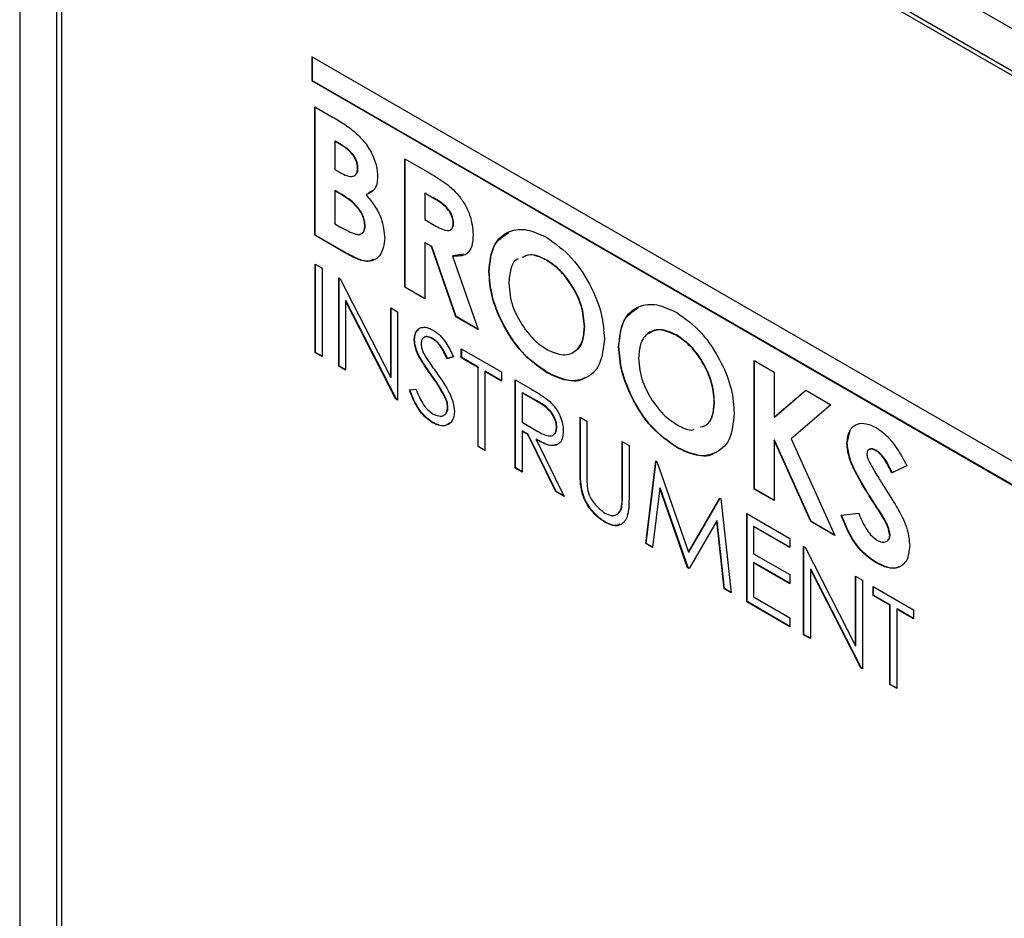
# Model space of a CAD drawing. Header units: inches. Extents: x 6 to 26.3, y 3.7 to 17.6.
# Tile 14 of 24: x 22.5 to 23.5, y 11.8 to 12.8. Entities that reach past the tile are written whole.
import ezdxf

# ---------------------------------------------------------------- set-up
doc = ezdxf.new("R2010")
doc.units = ezdxf.units.IN
doc.header["$LTSCALE"] = 2
doc.header["$MEASUREMENT"] = 0

msp = doc.modelspace()

# ---------------------------------------------------------------- linework, layer by layer
at = {"color": 7, "linetype": 'Continuous', "lineweight": 25}
for p, q in [((24.5663, 12.1681), (22.6974, 13.247)), ((24.5663, 12.1232), (22.6953, 13.2033)), ((22.7007, 13.1955), (24.5738, 12.1141)), ((22.4655, 13.113), (22.4655, 10.1147)), ((22.5044, 13.093), (22.5044, 10.3078)), ((22.5098, 13.0852), (22.5098, 10.3106)), ((24.2599, 11.8871), (22.7749, 12.7443)), ((22.7749, 12.7443), (22.7749, 12.719)), ((22.7753, 12.7441), (22.7753, 12.7192)), ((22.7753, 12.7192), (22.7749, 12.719)), ((22.7749, 12.719), (24.2599, 11.8618)), ((22.7753, 12.7192), (24.2599, 11.8622)), ((22.7781, 12.6913), (22.797, 12.6804)), ((22.7781, 12.5552), (22.7781, 12.6913)), ((22.7785, 12.5554), (22.7785, 12.6911)), ((22.7996, 12.6548), (22.7993, 12.6546)), ((22.7993, 12.6546), (22.7993, 12.625)), ((22.8059, 12.6508), (22.7993, 12.6546)), ((22.8063, 12.651), (22.7996, 12.6548)), ((22.8063, 12.651), (22.8059, 12.6508)), ((22.8733, 12.6363), (22.898, 12.6221)), ((22.8733, 12.5002), (22.8733, 12.6363)), ((22.8737, 12.5004), (22.8737, 12.6361)), ((22.7993, 12.625), (22.8049, 12.6217)), ((22.8238, 12.6265), (22.8234, 12.6263)), ((22.7996, 12.6025), (22.7993, 12.6023)), ((22.7993, 12.6023), (22.7993, 12.5674)), ((22.8043, 12.5994), (22.7993, 12.6023)), ((22.8047, 12.5996), (22.7996, 12.6025)), ((22.8047, 12.5996), (22.8043, 12.5994)), ((22.8327, 12.5984), (22.8324, 12.5982)), ((22.8385, 12.602), (22.8348, 12.5997)), ((22.8948, 12.5999), (22.8945, 12.5997)), ((22.9017, 12.5955), (22.8945, 12.5997)), ((22.8945, 12.5997), (22.8945, 12.5718)), ((22.902, 12.5957), (22.8948, 12.5999)), ((22.902, 12.5957), (22.9017, 12.5955)), ((22.7993, 12.5674), (22.8054, 12.5639)), ((22.8945, 12.5718), (22.9027, 12.567)), ((22.925, 12.5685), (22.9247, 12.5683)), ((22.8314, 12.5652), (22.831, 12.565)), ((22.7785, 12.5554), (22.7781, 12.5552)), ((22.8113, 12.536), (22.7781, 12.5552)), ((22.8116, 12.5363), (22.7785, 12.5554)), ((22.8948, 12.5475), (22.8945, 12.5473)), ((22.8945, 12.5473), (22.8945, 12.488)), ((22.9016, 12.5432), (22.8945, 12.5473)), ((22.902, 12.5434), (22.8948, 12.5475)), ((22.8116, 12.5363), (22.8113, 12.536)), ((22.902, 12.5434), (22.9016, 12.5432)), ((22.9276, 12.4689), (22.9016, 12.5432)), ((22.928, 12.4691), (22.902, 12.5434)), ((22.9243, 12.5333), (22.9239, 12.5331)), ((22.9239, 12.5331), (22.9511, 12.4553)), ((22.9355, 12.5351), (22.9243, 12.5333)), ((23.0239, 12.5289), (23.0235, 12.5287)), ((22.7785, 12.5245), (22.7858, 12.5203)), ((22.7785, 12.4309), (22.7785, 12.5245)), ((22.7789, 12.4311), (22.7789, 12.5243)), ((22.7858, 12.5203), (22.7858, 12.4267)), ((22.9628, 12.5171), (22.9625, 12.5169)), ((22.8035, 12.5101), (22.805, 12.5092)), ((22.8035, 12.4165), (22.8035, 12.5101)), ((22.8038, 12.4167), (22.8038, 12.5099)), ((22.805, 12.5092), (22.8585, 12.4047)), ((22.8737, 12.5004), (22.8733, 12.5002)), ((22.8945, 12.488), (22.8733, 12.5002)), ((22.8945, 12.4884), (22.8737, 12.5004)), ((22.8111, 12.486), (22.8107, 12.4858)), ((22.8107, 12.4858), (22.8107, 12.4123)), ((22.8641, 12.3815), (22.8107, 12.4858)), ((22.8645, 12.3817), (22.8111, 12.486)), ((22.8585, 12.4783), (22.8658, 12.4741)), ((22.8585, 12.4047), (22.8585, 12.4783)), ((22.8589, 12.4049), (22.8589, 12.4781)), ((22.8658, 12.4741), (22.8658, 12.3805)), ((22.928, 12.4691), (22.9276, 12.4689)), ((22.9511, 12.4553), (22.9276, 12.4689)), ((22.9509, 12.4558), (22.928, 12.4691)), ((23.064, 12.4585), (23.0637, 12.4583)), ((22.8838, 12.4447), (22.8835, 12.4445)), ((22.903, 12.4459), (22.9026, 12.4457)), ((23.1614, 12.4495), (23.161, 12.4493)), ((22.9333, 12.4351), (22.9759, 12.4105)), ((22.9333, 12.4255), (22.9333, 12.4351)), ((22.9337, 12.4257), (22.9337, 12.4349)), ((23.1003, 12.4377), (23.0999, 12.4375)), ((22.7789, 12.4311), (22.7785, 12.4309)), ((22.7858, 12.4267), (22.7785, 12.4309)), ((22.7858, 12.4271), (22.7789, 12.4311)), ((22.8883, 12.4278), (22.888, 12.4276)), ((22.925, 12.4265), (22.9184, 12.4245)), ((22.9188, 12.4247), (22.9184, 12.4245)), ((22.9254, 12.4267), (22.9188, 12.4247)), ((22.9337, 12.4257), (22.9333, 12.4255)), ((22.951, 12.4153), (22.9333, 12.4255)), ((22.9513, 12.4155), (22.9337, 12.4257)), ((23.2435, 12.4226), (23.2646, 12.4104)), ((23.2435, 12.2865), (23.2435, 12.4226)), ((23.2438, 12.2867), (23.2438, 12.4224)), ((22.8038, 12.4167), (22.8035, 12.4165)), ((22.8107, 12.4123), (22.8035, 12.4165)), ((22.8107, 12.4127), (22.8038, 12.4167)), ((22.9513, 12.4155), (22.951, 12.4153)), ((22.951, 12.3314), (22.951, 12.4153)), ((22.9513, 12.3316), (22.9513, 12.4155)), ((22.9586, 12.4113), (22.9582, 12.4111)), ((22.9582, 12.4111), (22.9582, 12.3272)), ((22.9759, 12.4009), (22.9582, 12.4111)), ((22.9759, 12.4013), (22.9586, 12.4113)), ((22.8589, 12.4049), (22.8585, 12.4047)), ((22.9016, 12.4074), (22.9013, 12.4072)), ((22.9759, 12.4105), (22.9759, 12.4009)), ((22.9904, 12.4021), (23.0067, 12.3928)), ((22.9904, 12.3086), (22.9904, 12.4021)), ((22.9908, 12.3088), (22.9908, 12.4019)), ((23.0244, 12.4099), (23.024, 12.4097)), ((23.2646, 12.4104), (23.2646, 12.3625)), ((22.8783, 12.3914), (22.8851, 12.3922)), ((23.2646, 12.3625), (23.2981, 12.3911)), ((23.265, 12.3627), (23.2981, 12.3911)), ((23.2981, 12.3911), (23.3248, 12.3757)), ((22.8645, 12.3817), (22.8641, 12.3815)), ((22.8658, 12.3805), (22.8641, 12.3815)), ((22.8658, 12.3809), (22.8645, 12.3817)), ((22.9162, 12.3841), (22.9159, 12.3839)), ((22.9981, 12.3885), (22.9977, 12.3883)), ((22.9977, 12.3883), (22.9977, 12.3572)), ((23.0129, 12.3796), (22.9977, 12.3883)), ((23.0133, 12.3798), (22.9981, 12.3885)), ((23.0133, 12.3798), (23.0129, 12.3796)), ((22.9191, 12.3732), (22.9188, 12.373)), ((23.2015, 12.3791), (23.2012, 12.3789)), ((23.3248, 12.3757), (23.2828, 12.3398)), ((23.059, 12.3626), (23.0663, 12.3584)), ((23.059, 12.3061), (23.059, 12.3626)), ((23.0594, 12.3063), (23.0594, 12.3624)), ((23.265, 12.3627), (23.2646, 12.3625)), ((22.9033, 12.3569), (22.9029, 12.3567)), ((22.9977, 12.3572), (23.0126, 12.3485)), ((23.0344, 12.3522), (23.0341, 12.352)), ((23.0663, 12.3584), (23.0663, 12.3023)), ((23.342, 12.3351), (23.345, 12.3484)), ((22.9981, 12.3478), (22.9977, 12.3476)), ((22.9977, 12.3476), (22.9977, 12.3044)), ((23.0036, 12.3442), (22.9977, 12.3476)), ((23.004, 12.3444), (22.9981, 12.3478)), ((23.004, 12.3444), (23.0036, 12.3442)), ((23.0334, 12.2838), (23.0036, 12.3442)), ((23.0337, 12.284), (23.004, 12.3444)), ((23.013, 12.3392), (23.0126, 12.339)), ((23.0126, 12.339), (23.0424, 12.2786)), ((23.265, 12.3383), (23.2646, 12.3381)), ((23.2646, 12.3381), (23.2646, 12.2743)), ((23.3034, 12.252), (23.2646, 12.3381)), ((23.3037, 12.2522), (23.265, 12.3383)), ((23.2828, 12.3398), (23.3288, 12.2373)), ((22.9513, 12.3316), (22.951, 12.3314)), ((22.9582, 12.3272), (22.951, 12.3314)), ((22.9582, 12.3276), (22.9513, 12.3316)), ((23.1037, 12.3368), (23.1109, 12.3326)), ((23.1037, 12.2807), (23.1037, 12.3368)), ((23.104, 12.2809), (23.104, 12.3366)), ((23.1109, 12.3326), (23.1109, 12.2761)), ((23.1619, 12.3306), (23.1615, 12.3304)), ((23.342, 12.3351), (23.3417, 12.3349)), ((23.3727, 12.3275), (23.3724, 12.3273)), ((22.9908, 12.3088), (22.9904, 12.3086)), ((22.9977, 12.3044), (22.9904, 12.3086)), ((22.9977, 12.3048), (22.9908, 12.3088)), ((23.1286, 12.2288), (23.1393, 12.3162)), ((23.129, 12.229), (23.1396, 12.316)), ((23.1393, 12.3162), (23.1403, 12.3156)), ((23.1403, 12.3156), (23.1738, 12.2195)), ((23.4051, 12.3111), (23.3893, 12.3035)), ((23.4055, 12.3113), (23.3897, 12.3037)), ((23.0594, 12.3063), (23.059, 12.3061)), ((23.3897, 12.3037), (23.3893, 12.3035)), ((23.0608, 12.2857), (23.0605, 12.2855)), ((23.1437, 12.2876), (23.1359, 12.2246)), ((23.144, 12.2878), (23.1437, 12.2876)), ((23.173, 12.2032), (23.1437, 12.2876)), ((23.1734, 12.2034), (23.144, 12.2878)), ((23.2438, 12.2867), (23.2435, 12.2865)), ((23.2646, 12.2743), (23.2435, 12.2865)), ((23.2646, 12.2747), (23.2438, 12.2867)), ((23.0337, 12.284), (23.0334, 12.2838)), ((23.0424, 12.2786), (23.0334, 12.2838)), ((23.0421, 12.2792), (23.0337, 12.284)), ((23.104, 12.2809), (23.1037, 12.2807)), ((23.1738, 12.2195), (23.2072, 12.277)), ((23.1741, 12.2197), (23.2073, 12.2769)), ((23.2072, 12.277), (23.2082, 12.2764)), ((23.2082, 12.2764), (23.219, 12.1767)), ((23.1032, 12.2669), (23.1028, 12.2667)), ((23.3717, 12.2702), (23.3714, 12.27)), ((23.2356, 12.2606), (23.2813, 12.2342)), ((23.2356, 12.1671), (23.2356, 12.2606)), ((23.2359, 12.1673), (23.2359, 12.2604)), ((23.3356, 12.2588), (23.3542, 12.261)), ((23.0861, 12.2514), (23.0858, 12.2512)), ((23.2039, 12.2527), (23.1747, 12.2022)), ((23.2043, 12.2529), (23.2039, 12.2527)), ((23.2117, 12.1809), (23.2039, 12.2527)), ((23.212, 12.1811), (23.2043, 12.2529)), ((23.2432, 12.247), (23.2429, 12.2468)), ((23.2429, 12.2468), (23.2429, 12.218)), ((23.2813, 12.2246), (23.2429, 12.2468)), ((23.2813, 12.225), (23.2432, 12.247)), ((23.3037, 12.2522), (23.3034, 12.252)), ((23.3288, 12.2373), (23.3034, 12.252)), ((23.3286, 12.2378), (23.3037, 12.2522)), ((23.2813, 12.2342), (23.2813, 12.2246)), ((23.3874, 12.2377), (23.387, 12.2375)), ((23.129, 12.229), (23.1286, 12.2288)), ((23.1359, 12.2246), (23.1286, 12.2288)), ((23.136, 12.225), (23.129, 12.229)), ((23.2958, 12.2258), (23.2974, 12.225)), ((23.2958, 12.1323), (23.2958, 12.2258)), ((23.2962, 12.1325), (23.2962, 12.2256)), ((23.2974, 12.225), (23.3509, 12.1204)), ((23.1741, 12.2197), (23.1738, 12.2195)), ((23.2429, 12.218), (23.2813, 12.1959)), ((23.1734, 12.2034), (23.173, 12.2032)), ((23.1747, 12.2022), (23.173, 12.2032)), ((23.1748, 12.2025), (23.1734, 12.2034)), ((23.2432, 12.2086), (23.2429, 12.2084)), ((23.2429, 12.2084), (23.2429, 12.1725)), ((23.2813, 12.1863), (23.2429, 12.2084)), ((23.2813, 12.1867), (23.2432, 12.2086)), ((23.3731, 12.2086), (23.3728, 12.2084)), ((23.2813, 12.1959), (23.2813, 12.1863)), ((23.3035, 12.2018), (23.3031, 12.2016)), ((23.3031, 12.2016), (23.3031, 12.1281)), ((23.3565, 12.0973), (23.3031, 12.2016)), ((23.3569, 12.0975), (23.3035, 12.2018)), ((23.3509, 12.1941), (23.3582, 12.1899)), ((23.3509, 12.1204), (23.3509, 12.1941)), ((23.3512, 12.1206), (23.3512, 12.1939)), ((23.3582, 12.1899), (23.3582, 12.0963)), ((23.3696, 12.1833), (23.4122, 12.1587)), ((23.3696, 12.1737), (23.3696, 12.1833)), ((23.3699, 12.1739), (23.3699, 12.1831)), ((23.212, 12.1811), (23.2117, 12.1809)), ((23.219, 12.1767), (23.2117, 12.1809)), ((23.2189, 12.1771), (23.212, 12.1811)), ((23.2429, 12.1725), (23.2813, 12.1503)), ((23.3699, 12.1739), (23.3696, 12.1737)), ((23.3873, 12.1635), (23.3696, 12.1737)), ((23.3876, 12.1637), (23.3699, 12.1739)), ((23.2359, 12.1673), (23.2356, 12.1671)), ((23.2813, 12.1407), (23.2356, 12.1671)), ((23.2813, 12.1411), (23.2359, 12.1673)), ((23.3876, 12.1637), (23.3873, 12.1635)), ((23.3873, 12.0795), (23.3873, 12.1635)), ((23.3876, 12.0797), (23.3876, 12.1637)), ((23.2813, 12.1503), (23.2813, 12.1407)), ((23.3949, 12.1595), (23.3945, 12.1593)), ((23.3945, 12.1593), (23.3945, 12.0753)), ((23.4122, 12.1491), (23.3945, 12.1593)), ((23.4122, 12.1495), (23.3949, 12.1595)), ((23.4122, 12.1587), (23.4122, 12.1491)), ((23.2962, 12.1325), (23.2958, 12.1323)), ((23.3031, 12.1281), (23.2958, 12.1323)), ((23.3031, 12.1285), (23.2962, 12.1325)), ((23.3512, 12.1206), (23.3509, 12.1204)), ((23.3569, 12.0975), (23.3565, 12.0973)), ((23.3582, 12.0963), (23.3565, 12.0973)), ((23.3582, 12.0967), (23.3569, 12.0975)), ((23.3876, 12.0797), (23.3873, 12.0795)), ((23.3945, 12.0753), (23.3873, 12.0795)), ((23.3945, 12.0757), (23.3876, 12.0797))]:
    msp.add_line(p, q, dxfattribs=at)
for points, knots in [([(22.797, 12.6804), (22.8015, 12.6778), (22.8096, 12.6731), (22.8175, 12.6668), (22.821, 12.6641)], [0, 0, 0, 0, 0.560274, 1, 1, 1, 1]), ([(22.821, 12.6641), (22.8246, 12.6606), (22.8317, 12.6537), (22.8394, 12.6406), (22.8439, 12.628), (22.8444, 12.6209), (22.8446, 12.6174)], [0, 0, 0, 0, 0.280133, 0.559769, 0.779782, 1, 1, 1, 1]), ([(22.8234, 12.6263), (22.8232, 12.6288), (22.8228, 12.6326), (22.8202, 12.6378), (22.8153, 12.6448), (22.8101, 12.6481), (22.8059, 12.6508)], [0, 0, 0, 0, 0.24957, 0.375336, 0.50123, 1, 1, 1, 1]), ([(22.8238, 12.6265), (22.8235, 12.6291), (22.8232, 12.6328), (22.8206, 12.638), (22.8156, 12.645), (22.8104, 12.6483), (22.8063, 12.651)], [0, 0, 0, 0, 0.24957, 0.375336, 0.50123, 1, 1, 1, 1]), ([(22.8049, 12.6217), (22.8073, 12.6204), (22.8121, 12.6179), (22.8185, 12.6169), (22.8229, 12.6201), (22.8233, 12.6242), (22.8234, 12.6263)], [0, 0, 0, 0, 0.28109, 0.560548, 0.780097, 1, 1, 1, 1]), ([(22.8219, 12.6203), (22.8222, 12.6204), (22.8237, 12.6215), (22.8238, 12.6242), (22.8238, 12.6265)], [0, 0, 0, 0, 0.163347, 1, 1, 1, 1]), ([(22.898, 12.6221), (22.9035, 12.6188), (22.9146, 12.6122), (22.9287, 12.6007), (22.9375, 12.5874), (22.9442, 12.573), (22.9452, 12.5627), (22.9458, 12.5558)], [0, 0, 0, 0, 0.2511787, 0.5005926, 0.6258505, 0.7511592, 1, 1, 1, 1]), ([(22.8446, 12.6174), (22.8444, 12.6146), (22.8441, 12.609), (22.8403, 12.6015), (22.8354, 12.5995), (22.8324, 12.5982)], [0, 0, 0, 0, 0.280312, 0.560497, 1, 1, 1, 1]), ([(22.831, 12.565), (22.8309, 12.5668), (22.8307, 12.5703), (22.8287, 12.5761), (22.8256, 12.5816), (22.8179, 12.5912), (22.8103, 12.5957), (22.8043, 12.5994)], [0, 0, 0, 0, 0.125209, 0.250312, 0.375529, 0.500753, 1, 1, 1, 1]), ([(22.8314, 12.5652), (22.8313, 12.567), (22.8311, 12.5705), (22.8291, 12.5763), (22.826, 12.5818), (22.8182, 12.5914), (22.8107, 12.5959), (22.8047, 12.5996)], [0, 0, 0, 0, 0.125209, 0.250312, 0.375529, 0.500753, 1, 1, 1, 1]), ([(22.8324, 12.5982), (22.8355, 12.5944), (22.8418, 12.5868), (22.8504, 12.5702), (22.8515, 12.5588), (22.8522, 12.5518)], [0, 0, 0, 0, 0.281308, 0.561672, 1, 1, 1, 1]), ([(22.9247, 12.5683), (22.9246, 12.5698), (22.9243, 12.5728), (22.9224, 12.5776), (22.9196, 12.5821), (22.9129, 12.5894), (22.9066, 12.5928), (22.9017, 12.5955)], [0, 0, 0, 0, 0.124882, 0.249748, 0.37481, 0.500002, 1, 1, 1, 1]), ([(22.925, 12.5685), (22.9249, 12.57), (22.9247, 12.573), (22.9228, 12.5778), (22.92, 12.5823), (22.9132, 12.5897), (22.907, 12.593), (22.902, 12.5957)], [0, 0, 0, 0, 0.124882, 0.249748, 0.37481, 0.500002, 1, 1, 1, 1]), ([(22.9027, 12.567), (22.9075, 12.5643), (22.9135, 12.5609), (22.9203, 12.56), (22.923, 12.5613), (22.9245, 12.5643), (22.9246, 12.567), (22.9247, 12.5683)], [0, 0, 0, 0, 0.500158, 0.625286, 0.749983, 0.874845, 1, 1, 1, 1]), ([(22.9237, 12.5629), (22.9241, 12.5635), (22.925, 12.5649), (22.925, 12.5672), (22.925, 12.5685)], [0, 0, 0, 0, 0.381931, 1, 1, 1, 1]), ([(22.8054, 12.5639), (22.8109, 12.5607), (22.8178, 12.5568), (22.8256, 12.5559), (22.8287, 12.5572), (22.8307, 12.5604), (22.8309, 12.5635), (22.831, 12.565)], [0, 0, 0, 0, 0.500132, 0.625245, 0.750148, 0.874948, 1, 1, 1, 1]), ([(22.826, 12.5564), (22.827, 12.5567), (22.8292, 12.5574), (22.8311, 12.5606), (22.8313, 12.5637), (22.8314, 12.5652)], [0, 0, 0, 0, 0.323882, 0.6616, 1, 1, 1, 1]), ([(22.9625, 12.5169), (22.9635, 12.5267), (22.9657, 12.5464), (22.9822, 12.5604), (23.0025, 12.5628), (23.0168, 12.5562), (23.0239, 12.5529)], [0, 0, 0, 0, 0.279652, 0.5592132, 0.7796517, 1, 1, 1, 1]), ([(22.9628, 12.5171), (22.9638, 12.5272), (22.9656, 12.5463), (22.9775, 12.5541), (22.9831, 12.5577)], [0, 0, 0, 0, 0.528552, 1, 1, 1, 1]), ([(22.8522, 12.5518), (22.8513, 12.5458), (22.8497, 12.5338), (22.8383, 12.5265), (22.8245, 12.5288), (22.8157, 12.5336), (22.8113, 12.536)], [0, 0, 0, 0, 0.279164, 0.55844, 0.778689, 1, 1, 1, 1]), ([(22.9458, 12.5558), (22.9456, 12.5516), (22.9451, 12.5432), (22.9384, 12.5327), (22.9294, 12.533), (22.9239, 12.5331)], [0, 0, 0, 0, 0.281092, 0.56133, 1, 1, 1, 1]), ([(23.0239, 12.5529), (23.033, 12.5463), (23.0511, 12.5332), (23.071, 12.502), (23.0831, 12.4715), (23.0842, 12.4543), (23.0848, 12.4458)], [0, 0, 0, 0, 0.279373, 0.559177, 0.779507, 1, 1, 1, 1]), ([(22.8399, 12.53), (22.839, 12.5293), (22.8353, 12.5263), (22.8246, 12.5294), (22.816, 12.534), (22.8116, 12.5363)], [0, 0, 0, 0, 0.134941, 0.566431, 1, 1, 1, 1]), ([(22.9936, 12.5301), (22.9931, 12.5299), (22.989, 12.5287), (22.9849, 12.5196), (22.984, 12.5094), (22.9836, 12.5043)], [0, 0, 0, 0, 0.056096, 0.527616, 1, 1, 1, 1]), ([(23.0235, 12.5287), (23.0174, 12.5317), (23.0075, 12.5365), (23.0004, 12.5329), (22.9978, 12.5315)], [0, 0, 0, 0, 0.623863, 1, 1, 1, 1]), ([(23.0239, 12.5289), (23.0177, 12.5319), (23.0079, 12.5367), (23.0008, 12.5331), (22.9981, 12.5317)], [0, 0, 0, 0, 0.623863, 1, 1, 1, 1]), ([(23.0637, 12.4583), (23.063, 12.4656), (23.0617, 12.4802), (23.0509, 12.5019), (23.0376, 12.5191), (23.0282, 12.5255), (23.0235, 12.5287)], [0, 0, 0, 0, 0.27975, 0.559445, 0.779656, 1, 1, 1, 1]), ([(23.064, 12.4585), (23.0634, 12.4658), (23.0621, 12.4804), (23.0512, 12.5021), (23.038, 12.5193), (23.0286, 12.5257), (23.0239, 12.5289)], [0, 0, 0, 0, 0.27975, 0.559445, 0.779656, 1, 1, 1, 1]), ([(23.024, 12.4097), (23.0149, 12.4162), (22.9966, 12.429), (22.9766, 12.4604), (22.9643, 12.4909), (22.9631, 12.5082), (22.9625, 12.5169)], [0, 0, 0, 0, 0.2796223, 0.5592021, 0.7795699, 1, 1, 1, 1]), ([(23.0244, 12.4099), (23.0152, 12.4164), (22.9969, 12.4292), (22.9769, 12.4606), (22.9647, 12.4911), (22.9634, 12.5084), (22.9628, 12.5171)], [0, 0, 0, 0, 0.2796223, 0.5592021, 0.7795699, 1, 1, 1, 1]), ([(22.9836, 12.5043), (22.9843, 12.496), (22.9855, 12.4811), (22.9943, 12.4662), (22.9981, 12.4596)], [0, 0, 0, 0, 0.5593913, 1, 1, 1, 1]), ([(23.0999, 12.4375), (23.101, 12.4473), (23.1032, 12.467), (23.1197, 12.481), (23.14, 12.4834), (23.1542, 12.4768), (23.1614, 12.4735)], [0, 0, 0, 0, 0.279652, 0.559213, 0.779652, 1, 1, 1, 1]), ([(23.1003, 12.4377), (23.1012, 12.4478), (23.103, 12.4669), (23.115, 12.4747), (23.1206, 12.4784)], [0, 0, 0, 0, 0.528552, 1, 1, 1, 1]), ([(23.1614, 12.4735), (23.1705, 12.467), (23.1886, 12.4538), (23.2085, 12.4226), (23.2206, 12.3922), (23.2217, 12.375), (23.2223, 12.3664)], [0, 0, 0, 0, 0.279373, 0.559177, 0.779507, 1, 1, 1, 1]), ([(22.8835, 12.4445), (22.8838, 12.4476), (22.8845, 12.4538), (22.89, 12.4579), (22.8967, 12.458), (22.9012, 12.4559), (22.9034, 12.4548)], [0, 0, 0, 0, 0.279531, 0.558833, 0.779349, 1, 1, 1, 1]), ([(22.8838, 12.4447), (22.884, 12.448), (22.8843, 12.4526), (22.887, 12.4544), (22.8878, 12.4549)], [0, 0, 0, 0, 0.7222171, 1, 1, 1, 1]), ([(22.9034, 12.4548), (22.9059, 12.4531), (22.9109, 12.4496), (22.9187, 12.4396), (22.9226, 12.4315), (22.925, 12.4265)], [0, 0, 0, 0, 0.279791, 0.559491, 1, 1, 1, 1]), ([(22.9981, 12.4596), (23.0025, 12.4537), (23.0104, 12.4431), (23.0198, 12.4369), (23.024, 12.4342)], [0, 0, 0, 0, 0.55937, 1, 1, 1, 1]), ([(23.024, 12.4342), (23.0299, 12.4316), (23.0418, 12.4264), (23.0548, 12.4318), (23.0626, 12.4428), (23.0633, 12.4531), (23.0637, 12.4583)], [0, 0, 0, 0, 0.279435, 0.559151, 0.779445, 1, 1, 1, 1]), ([(23.0538, 12.4332), (23.0543, 12.4334), (23.0584, 12.4347), (23.0627, 12.4434), (23.0636, 12.4535), (23.064, 12.4585)], [0, 0, 0, 0, 0.060835, 0.530141, 1, 1, 1, 1]), ([(23.161, 12.4493), (23.155, 12.452), (23.143, 12.4573), (23.1298, 12.4521), (23.1221, 12.4407), (23.1214, 12.4302), (23.1211, 12.425)], [0, 0, 0, 0, 0.279587, 0.559106, 0.779351, 1, 1, 1, 1]), ([(23.1614, 12.4495), (23.1553, 12.4523), (23.1437, 12.4577), (23.1354, 12.4531), (23.1314, 12.4509)], [0, 0, 0, 0, 0.524648, 1, 1, 1, 1]), ([(22.888, 12.4276), (22.8866, 12.4309), (22.884, 12.4367), (22.8836, 12.4421), (22.8835, 12.4445)], [0, 0, 0, 0, 0.559822, 1, 1, 1, 1]), ([(22.8883, 12.4278), (22.8869, 12.4311), (22.8844, 12.4369), (22.884, 12.4423), (22.8838, 12.4447)], [0, 0, 0, 0, 0.559822, 1, 1, 1, 1]), ([(22.9026, 12.4457), (22.901, 12.4465), (22.8977, 12.4481), (22.8937, 12.4474), (22.8911, 12.4449), (22.8909, 12.4421), (22.8907, 12.4407)], [0, 0, 0, 0, 0.280299, 0.559832, 0.7799, 1, 1, 1, 1]), ([(22.903, 12.4459), (22.9013, 12.4466), (22.8981, 12.4482), (22.8946, 12.448), (22.8935, 12.4466), (22.8932, 12.4463)], [0, 0, 0, 0, 0.438676, 0.876154, 1, 1, 1, 1]), ([(22.9184, 12.4245), (22.9161, 12.4292), (22.913, 12.4358), (22.907, 12.4428), (22.9041, 12.4447), (22.9026, 12.4457)], [0, 0, 0, 0, 0.55983, 0.779867, 1, 1, 1, 1]), ([(22.9188, 12.4247), (22.9165, 12.4294), (22.9133, 12.436), (22.9073, 12.443), (22.9044, 12.4449), (22.903, 12.4459)], [0, 0, 0, 0, 0.55983, 0.779867, 1, 1, 1, 1]), ([(23.0848, 12.4458), (23.0838, 12.4359), (23.0818, 12.4162), (23.0653, 12.4024), (23.0453, 12.3996), (23.0311, 12.4063), (23.024, 12.4097)], [0, 0, 0, 0, 0.279668, 0.5593987, 0.7796238, 1, 1, 1, 1]), ([(23.2012, 12.3789), (23.2005, 12.3862), (23.1992, 12.4008), (23.1884, 12.4225), (23.1751, 12.4397), (23.1657, 12.4461), (23.161, 12.4493)], [0, 0, 0, 0, 0.27975, 0.559445, 0.779656, 1, 1, 1, 1]), ([(23.2015, 12.3791), (23.2009, 12.3864), (23.1995, 12.401), (23.1887, 12.4227), (23.1755, 12.4399), (23.1661, 12.4463), (23.1614, 12.4495)], [0, 0, 0, 0, 0.27975, 0.559445, 0.779656, 1, 1, 1, 1]), ([(22.8907, 12.4407), (22.8908, 12.4393), (22.891, 12.4366), (22.8928, 12.4313), (22.8948, 12.4277), (22.8961, 12.4255)], [0, 0, 0, 0, 0.279931, 0.559779, 1, 1, 1, 1]), ([(23.1615, 12.3304), (23.1524, 12.3368), (23.1341, 12.3497), (23.1141, 12.381), (23.1018, 12.4116), (23.1006, 12.4289), (23.0999, 12.4375)], [0, 0, 0, 0, 0.2796223, 0.5592021, 0.7795699, 1, 1, 1, 1]), ([(23.1619, 12.3306), (23.1527, 12.337), (23.1344, 12.3499), (23.1144, 12.3812), (23.1022, 12.4118), (23.1009, 12.4291), (23.1003, 12.4377)], [0, 0, 0, 0, 0.2796223, 0.5592021, 0.7795699, 1, 1, 1, 1]), ([(22.9013, 12.4072), (22.8986, 12.4109), (22.8939, 12.4175), (22.8898, 12.4245), (22.888, 12.4276)], [0, 0, 0, 0, 0.560413, 1, 1, 1, 1]), ([(22.9016, 12.4074), (22.899, 12.4111), (22.8943, 12.4177), (22.8901, 12.4247), (22.8883, 12.4278)], [0, 0, 0, 0, 0.560413, 1, 1, 1, 1]), ([(22.8961, 12.4255), (22.8981, 12.4225), (22.9016, 12.4173), (22.9053, 12.4122), (22.907, 12.4099)], [0, 0, 0, 0, 0.5599058, 1, 1, 1, 1]), ([(23.1211, 12.425), (23.1218, 12.4166), (23.123, 12.4017), (23.1317, 12.3868), (23.1356, 12.3802)], [0, 0, 0, 0, 0.559391, 1, 1, 1, 1]), ([(22.9159, 12.3839), (22.9134, 12.3884), (22.9089, 12.3965), (22.9036, 12.4039), (22.9013, 12.4072)], [0, 0, 0, 0, 0.559506, 1, 1, 1, 1]), ([(22.9162, 12.3841), (22.9137, 12.3886), (22.9093, 12.3967), (22.904, 12.4041), (22.9016, 12.4074)], [0, 0, 0, 0, 0.559506, 1, 1, 1, 1]), ([(22.907, 12.4099), (22.912, 12.4026), (22.9191, 12.3925), (22.9251, 12.3777), (22.9257, 12.3717), (22.926, 12.3687)], [0, 0, 0, 0, 0.560137, 0.780269, 1, 1, 1, 1]), ([(23.0648, 12.4051), (23.0644, 12.4046), (23.0597, 12.4), (23.0453, 12.4004), (23.0314, 12.4068), (23.0244, 12.4099)], [0, 0, 0, 0, 0.052509, 0.526092, 1, 1, 1, 1]), ([(22.9029, 12.3567), (22.8999, 12.3588), (22.8939, 12.3629), (22.8847, 12.3753), (22.8807, 12.3853), (22.8783, 12.3914)], [0, 0, 0, 0, 0.279885, 0.559677, 1, 1, 1, 1]), ([(22.9033, 12.3569), (22.9003, 12.359), (22.8943, 12.3632), (22.885, 12.3755), (22.881, 12.3855), (22.8786, 12.3916)], [0, 0, 0, 0, 0.279885, 0.559677, 1, 1, 1, 1]), ([(22.8851, 12.3922), (22.8875, 12.3865), (22.8909, 12.3786), (22.8977, 12.3699), (22.9012, 12.3675), (22.9029, 12.3663)], [0, 0, 0, 0, 0.559321, 0.779782, 1, 1, 1, 1]), ([(23.0067, 12.3928), (23.0101, 12.3908), (23.0162, 12.3873), (23.0223, 12.3829), (23.025, 12.3809)], [0, 0, 0, 0, 0.56024, 1, 1, 1, 1]), ([(22.9188, 12.373), (22.9186, 12.375), (22.9182, 12.3785), (22.9166, 12.3822), (22.9159, 12.3839)], [0, 0, 0, 0, 0.559024, 1, 1, 1, 1]), ([(22.9191, 12.3732), (22.9189, 12.3752), (22.9186, 12.3787), (22.9169, 12.3824), (22.9162, 12.3841)], [0, 0, 0, 0, 0.559024, 1, 1, 1, 1]), ([(23.0341, 12.352), (23.034, 12.3534), (23.0338, 12.3562), (23.0322, 12.3609), (23.0299, 12.3654), (23.0239, 12.3734), (23.0178, 12.3768), (23.0129, 12.3796)], [0, 0, 0, 0, 0.125317, 0.250667, 0.376005, 0.50135, 1, 1, 1, 1]), ([(23.0344, 12.3522), (23.0343, 12.3536), (23.0342, 12.3564), (23.0326, 12.3611), (23.0303, 12.3656), (23.0243, 12.3736), (23.0182, 12.377), (23.0133, 12.3798)], [0, 0, 0, 0, 0.125317, 0.250667, 0.376005, 0.50135, 1, 1, 1, 1]), ([(23.025, 12.3809), (23.0276, 12.3785), (23.0326, 12.3736), (23.038, 12.3642), (23.0409, 12.3552), (23.0412, 12.3502), (23.0413, 12.3477)], [0, 0, 0, 0, 0.279813, 0.559507, 0.779611, 1, 1, 1, 1]), ([(23.1356, 12.3802), (23.14, 12.3743), (23.1479, 12.3637), (23.1573, 12.3575), (23.1615, 12.3548)], [0, 0, 0, 0, 0.55937, 1, 1, 1, 1]), ([(22.9029, 12.3663), (22.9051, 12.3653), (22.9094, 12.3633), (22.9148, 12.364), (22.9181, 12.3675), (22.9186, 12.3712), (22.9188, 12.373)], [0, 0, 0, 0, 0.280186, 0.560056, 0.780161, 1, 1, 1, 1]), ([(22.9168, 12.3666), (22.9173, 12.3671), (22.9188, 12.3685), (22.919, 12.3713), (22.9191, 12.3732)], [0, 0, 0, 0, 0.307357, 1, 1, 1, 1]), ([(23.1868, 12.3522), (23.1887, 12.3527), (23.1944, 12.3541), (23.2, 12.3636), (23.2008, 12.3738), (23.2012, 12.3789)], [0, 0, 0, 0, 0.205708, 0.60262, 1, 1, 1, 1]), ([(23.1871, 12.3524), (23.1891, 12.3529), (23.1948, 12.3543), (23.2003, 12.3638), (23.2011, 12.374), (23.2015, 12.3791)], [0, 0, 0, 0, 0.205708, 0.60262, 1, 1, 1, 1]), ([(22.926, 12.3687), (22.9256, 12.3651), (22.9247, 12.358), (22.9182, 12.3536), (22.9107, 12.3529), (22.9055, 12.3555), (22.9029, 12.3567)], [0, 0, 0, 0, 0.279159, 0.559084, 0.779442, 1, 1, 1, 1]), ([(23.2223, 12.3664), (23.2213, 12.3565), (23.2193, 12.3368), (23.2028, 12.3231), (23.1828, 12.3202), (23.1686, 12.327), (23.1615, 12.3304)], [0, 0, 0, 0, 0.279668, 0.559399, 0.779624, 1, 1, 1, 1]), ([(22.9215, 12.3571), (22.9203, 12.356), (22.9176, 12.3533), (22.911, 12.3532), (22.9058, 12.3557), (22.9033, 12.3569)], [0, 0, 0, 0, 0.270242, 0.634955, 1, 1, 1, 1]), ([(23.0126, 12.3485), (23.0175, 12.3456), (23.0237, 12.342), (23.0299, 12.343), (23.0323, 12.345), (23.0338, 12.3479), (23.034, 12.3506), (23.0341, 12.352)], [0, 0, 0, 0, 0.498662, 0.624046, 0.749398, 0.874678, 1, 1, 1, 1]), ([(23.0323, 12.3452), (23.0324, 12.3453), (23.0332, 12.3459), (23.0341, 12.3482), (23.0343, 12.3508), (23.0344, 12.3522)], [0, 0, 0, 0, 0.027994, 0.513916, 1, 1, 1, 1]), ([(23.1615, 12.3548), (23.1677, 12.3514), (23.1746, 12.3476), (23.1795, 12.3496), (23.1799, 12.3498)], [0, 0, 0, 0, 0.912974, 1, 1, 1, 1]), ([(23.3417, 12.3349), (23.3423, 12.3398), (23.3434, 12.3495), (23.3519, 12.3558), (23.362, 12.3567), (23.3691, 12.3533), (23.3726, 12.3516)], [0, 0, 0, 0, 0.279395, 0.559183, 0.779455, 1, 1, 1, 1]), ([(23.3726, 12.3516), (23.3763, 12.3491), (23.3835, 12.3441), (23.3952, 12.3299), (23.4014, 12.3183), (23.4051, 12.3111)], [0, 0, 0, 0, 0.279854, 0.559635, 1, 1, 1, 1]), ([(23.0413, 12.3477), (23.0411, 12.3449), (23.0407, 12.3392), (23.0367, 12.3337), (23.0276, 12.3311), (23.0188, 12.3357), (23.0126, 12.339)], [0, 0, 0, 0, 0.18712, 0.373979, 0.560911, 1, 1, 1, 1]), ([(23.0336, 12.3336), (23.0326, 12.3332), (23.027, 12.3311), (23.0193, 12.3355), (23.013, 12.3392)], [0, 0, 0, 0, 0.173963, 1, 1, 1, 1]), ([(23.2023, 12.3257), (23.2019, 12.3252), (23.1972, 12.3207), (23.1828, 12.3211), (23.1688, 12.3274), (23.1619, 12.3306)], [0, 0, 0, 0, 0.052509, 0.526092, 1, 1, 1, 1]), ([(23.3714, 12.27), (23.3639, 12.2816), (23.3534, 12.2978), (23.3432, 12.3207), (23.3422, 12.3302), (23.3417, 12.3349)], [0, 0, 0, 0, 0.560844, 0.780722, 1, 1, 1, 1]), ([(23.3717, 12.2702), (23.3642, 12.2818), (23.3537, 12.298), (23.3436, 12.3209), (23.3426, 12.3304), (23.342, 12.3351)], [0, 0, 0, 0, 0.560844, 0.780722, 1, 1, 1, 1]), ([(23.3724, 12.3273), (23.3711, 12.3279), (23.3685, 12.3292), (23.3655, 12.3288), (23.3633, 12.3271), (23.363, 12.3249), (23.3628, 12.3239)], [0, 0, 0, 0, 0.280377, 0.560079, 0.780465, 1, 1, 1, 1]), ([(23.3727, 12.3275), (23.3715, 12.3281), (23.3689, 12.3293), (23.3662, 12.3292), (23.3652, 12.3282), (23.3649, 12.3279)], [0, 0, 0, 0, 0.425339, 0.849652, 1, 1, 1, 1]), ([(23.3893, 12.3035), (23.3869, 12.3087), (23.3834, 12.3159), (23.3771, 12.3239), (23.374, 12.3261), (23.3724, 12.3273)], [0, 0, 0, 0, 0.5598, 0.780117, 1, 1, 1, 1]), ([(23.3897, 12.3037), (23.3872, 12.3089), (23.3838, 12.3161), (23.3775, 12.3241), (23.3743, 12.3263), (23.3727, 12.3275)], [0, 0, 0, 0, 0.5598, 0.780117, 1, 1, 1, 1]), ([(23.3628, 12.3239), (23.363, 12.3225), (23.3632, 12.32), (23.3643, 12.3174), (23.3648, 12.3162)], [0, 0, 0, 0, 0.559238, 1, 1, 1, 1]), ([(23.3648, 12.3162), (23.3677, 12.3111), (23.3728, 12.3021), (23.3784, 12.2933), (23.3808, 12.2894)], [0, 0, 0, 0, 0.559768, 1, 1, 1, 1]), ([(23.0605, 12.2855), (23.0599, 12.2895), (23.059, 12.2965), (23.059, 12.3031), (23.059, 12.3061)], [0, 0, 0, 0, 0.5594986, 1, 1, 1, 1]), ([(23.0608, 12.2857), (23.0603, 12.2897), (23.0594, 12.2967), (23.0594, 12.3033), (23.0594, 12.3063)], [0, 0, 0, 0, 0.5594986, 1, 1, 1, 1]), ([(23.0663, 12.3023), (23.0663, 12.3), (23.0663, 12.2958), (23.0665, 12.2916), (23.0666, 12.2897)], [0, 0, 0, 0, 0.560124, 1, 1, 1, 1]), ([(23.0858, 12.2512), (23.0827, 12.2532), (23.0765, 12.2572), (23.0688, 12.2663), (23.0631, 12.2762), (23.0613, 12.2824), (23.0605, 12.2855)], [0, 0, 0, 0, 0.280229, 0.559928, 0.779952, 1, 1, 1, 1]), ([(23.0861, 12.2514), (23.083, 12.2534), (23.0769, 12.2574), (23.0692, 12.2665), (23.0635, 12.2764), (23.0617, 12.2826), (23.0608, 12.2857)], [0, 0, 0, 0, 0.280229, 0.559928, 0.779952, 1, 1, 1, 1]), ([(23.0666, 12.2897), (23.0671, 12.2865), (23.0681, 12.2802), (23.0751, 12.2688), (23.0815, 12.264), (23.0854, 12.261)], [0, 0, 0, 0, 0.2809786, 0.5607706, 1, 1, 1, 1]), ([(23.3808, 12.2894), (23.3837, 12.2849), (23.3889, 12.2768), (23.3938, 12.2686), (23.396, 12.265)], [0, 0, 0, 0, 0.560045, 1, 1, 1, 1]), ([(23.1109, 12.2761), (23.1109, 12.2709), (23.1107, 12.2606), (23.1058, 12.2496), (23.0964, 12.2463), (23.0893, 12.2495), (23.0858, 12.2512)], [0, 0, 0, 0, 0.281691, 0.560158, 0.780095, 1, 1, 1, 1]), ([(23.1028, 12.2667), (23.1032, 12.2692), (23.1037, 12.2737), (23.1037, 12.2786), (23.1037, 12.2807)], [0, 0, 0, 0, 0.559624, 1, 1, 1, 1]), ([(23.1032, 12.2669), (23.1035, 12.2694), (23.1041, 12.2739), (23.104, 12.2788), (23.104, 12.2809)], [0, 0, 0, 0, 0.559624, 1, 1, 1, 1]), ([(23.0854, 12.261), (23.0876, 12.26), (23.0921, 12.258), (23.0975, 12.2588), (23.1012, 12.2619), (23.1023, 12.2651), (23.1028, 12.2667)], [0, 0, 0, 0, 0.279735, 0.559355, 0.779578, 1, 1, 1, 1]), ([(23.1001, 12.2614), (23.1005, 12.2617), (23.102, 12.2629), (23.1027, 12.2652), (23.1032, 12.2669)], [0, 0, 0, 0, 0.2555, 1, 1, 1, 1]), ([(23.387, 12.2375), (23.3865, 12.2406), (23.3855, 12.2469), (23.379, 12.2579), (23.3743, 12.2654), (23.3714, 12.27)], [0, 0, 0, 0, 0.277776, 0.558333, 1, 1, 1, 1]), ([(23.3874, 12.2377), (23.3869, 12.2408), (23.3858, 12.2471), (23.3794, 12.2581), (23.3746, 12.2656), (23.3717, 12.2702)], [0, 0, 0, 0, 0.277776, 0.558333, 1, 1, 1, 1]), ([(23.396, 12.265), (23.3998, 12.2577), (23.4067, 12.2447), (23.4077, 12.2322), (23.4082, 12.2267)], [0, 0, 0, 0, 0.560209, 1, 1, 1, 1]), ([(23.3728, 12.2084), (23.3683, 12.2114), (23.3595, 12.2173), (23.3452, 12.2349), (23.3393, 12.2497), (23.3356, 12.2588)], [0, 0, 0, 0, 0.280457, 0.5604729, 1, 1, 1, 1]), ([(23.3731, 12.2086), (23.3687, 12.2116), (23.3598, 12.2175), (23.3455, 12.2351), (23.3396, 12.2499), (23.336, 12.259)], [0, 0, 0, 0, 0.280457, 0.5604729, 1, 1, 1, 1]), ([(23.3542, 12.261), (23.3568, 12.2547), (23.3604, 12.2461), (23.3679, 12.2364), (23.3717, 12.2337), (23.3736, 12.2324)], [0, 0, 0, 0, 0.559407, 0.779869, 1, 1, 1, 1]), ([(23.1011, 12.2493), (23.0996, 12.2486), (23.0955, 12.2467), (23.0898, 12.2495), (23.0861, 12.2514)], [0, 0, 0, 0, 0.358693, 1, 1, 1, 1]), ([(23.3736, 12.2324), (23.3754, 12.2315), (23.379, 12.2298), (23.3833, 12.2305), (23.3864, 12.2329), (23.3868, 12.236), (23.387, 12.2375)], [0, 0, 0, 0, 0.280345, 0.5601946, 0.7804347, 1, 1, 1, 1]), ([(23.3858, 12.233), (23.386, 12.2331), (23.3872, 12.234), (23.3873, 12.2361), (23.3874, 12.2377)], [0, 0, 0, 0, 0.1856121, 1, 1, 1, 1]), ([(23.4082, 12.2267), (23.4076, 12.2211), (23.4065, 12.2099), (23.3967, 12.2025), (23.3849, 12.2023), (23.3768, 12.2064), (23.3728, 12.2084)], [0, 0, 0, 0, 0.27962, 0.55896, 0.7792, 1, 1, 1, 1]), ([(23.3969, 12.2046), (23.3965, 12.2042), (23.3937, 12.2016), (23.385, 12.2029), (23.3771, 12.2067), (23.3731, 12.2086)], [0, 0, 0, 0, 0.071999, 0.53541, 1, 1, 1, 1])]:
    msp.add_open_spline(points, degree=3, knots=knots, dxfattribs=at)

doc.saveas('drawing.dxf')
